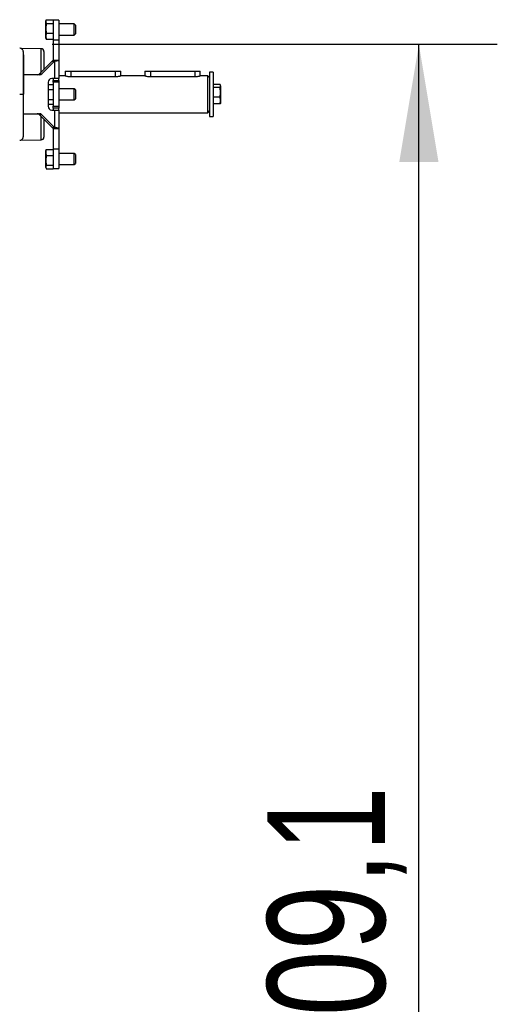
# Model space of a CAD drawing. Header units: millimetres. Extents: x 0 to 420, y 0 to 297.
# Tile 97 of 98: x 319 to 331, y 212 to 238. Entities that reach past the tile are written whole.
import ezdxf

# ---------------------------------------------------------------- set-up
doc = ezdxf.new("R2010")
doc.units = ezdxf.units.MM
doc.layers.add('QUOTE', color=174, linetype='Continuous')
doc.styles.add('SLDTEXTSTYLE3', font='TXT', dxfattribs={"width": 0.75})
doc.dimstyles.new('SLDDIMSTYLE2', dxfattribs={"dimtxt": 3, "dimasz": 3, "dimexe": 0, "dimexo": 0.0625, "dimgap": 0.75, "dimtad": 1, "dimlfac": 21.190584, "dimrnd": 1e-09, "dimzin": 12, "dimdsep": 46, "dimtxsty": 'SLDTEXTSTYLE3', "dimsah": 1, "dimcen": 0.09, "dimadec": 0, "dimazin": 3, "dimtfac": 1, "dimtdec": 3, "dimtofl": 0, "dimtmove": 0, "dimatfit": 3, "dimfxl": 0, "dimfrac": 2, "dimtolj": 1, "dimtzin": 12, "dimarcsym": 0})

# ---------------------------------------------------------------- blocks, each defined once
blk = doc.blocks.new('_D_2')
at = {"layer": 'QUOTE'}
for p, q in [((319.345, 236.964), (330.7, 236.964)), ((328.7, 194.063), (328.7, 236.964)), ((324.988, 194.063), (330.7, 194.063))]:
    blk.add_line(p, q, dxfattribs=at)
for points in [[(328.7, 236.964), (328.2, 233.964), (329.2, 233.964)], [(328.7, 194.063), (329.2, 197.063), (328.2, 197.063)]]:
    blk.add_solid(points, dxfattribs=at)
at = {"layer": 'QUOTE', "insert": (324.833, 210.526), "char_height": 3, "attachment_point": 1, "rotation": 90, "style": 'SLDTEXTSTYLE3'}
blk.add_mtext('909,1', dxfattribs=at)

msp = doc.modelspace()

# ---------------------------------------------------------------- linework, layer by layer
at = {"color": 7, "linetype": 'Continuous', "lineweight": 25}
for p, q in [((319.19224, 237.57722), (319.18574, 237.55939)), ((319.18574, 237.5429), (319.18574, 237.55939)), ((319.18574, 237.37025), (319.18574, 237.5429)), ((319.19801, 237.4949), (319.18574, 237.37025)), ((319.18574, 237.37025), (319.19801, 237.24559)), ((319.18574, 237.16893), (319.18574, 237.37025)), ((319.19801, 237.59089), (319.37451, 237.59089)), ((319.19801, 237.4949), (319.37451, 237.4949)), ((319.37451, 237.57754), (319.37451, 237.59089)), ((319.51608, 237.57754), (319.37451, 237.57754)), ((319.37451, 237.57754), (319.37451, 237.08161)), ((319.51608, 237.57754), (319.51608, 237.08161)), ((319.91248, 237.48315), (319.51608, 237.48315)), ((319.9408, 237.45484), (319.91248, 237.48315)), ((319.91248, 237.47244), (319.91248, 237.48315)), ((319.91248, 237.20001), (319.91248, 237.47244)), ((319.9408, 237.45484), (319.9408, 237.22832)), ((319.19801, 237.24559), (319.18574, 237.16893)), ((319.18574, 237.16893), (319.19801, 237.09227)), ((319.18574, 237.12378), (319.18574, 237.16893)), ((319.18574, 237.12378), (319.19224, 237.10594)), ((319.19801, 237.24559), (319.37451, 237.24559)), ((319.51608, 237.20001), (319.91248, 237.20001)), ((319.91248, 237.20001), (319.9408, 237.22832)), ((319.069, 236.85112), (318.54071, 236.86034)), ((319.19801, 237.09227), (319.37451, 237.09227)), ((319.37451, 237.08161), (319.51608, 237.08161)), ((319.37451, 237.08161), (319.37451, 236.56372)), ((319.51608, 237.08161), (319.51608, 236.56372)), ((319.069, 236.25484), (319.069, 236.85112)), ((319.13855, 236.78034), (319.13855, 236.32516)), ((319.34726, 236.53618), (319.02485, 236.2102)), ((319.40709, 236.53618), (319.08468, 236.2102)), ((319.34726, 236.53618), (319.40709, 236.53618)), ((319.37451, 236.56372), (319.51608, 236.56372)), ((319.40709, 236.53618), (319.40709, 236.09103)), ((319.51608, 236.56372), (319.51608, 236.09103)), ((319.02689, 236.18541), (318.61945, 236.18541)), ((319.02485, 236.2102), (319.08468, 236.2102)), ((319.68125, 236.16181), (319.51608, 236.16181)), ((319.68125, 236.27979), (319.68125, 236.16181)), ((319.68125, 236.27979), (319.82282, 236.27979)), ((319.82282, 236.27979), (320.9554, 236.27979)), ((319.82282, 236.27979), (319.82282, 236.14008)), ((319.82282, 236.14008), (320.9554, 236.14008)), ((320.9554, 236.27979), (321.09697, 236.27979)), ((320.9554, 236.27979), (320.9554, 236.14008)), ((321.09697, 236.16181), (321.09697, 236.27979)), ((321.71045, 236.16181), (321.09697, 236.16181)), ((321.71045, 236.27979), (321.71045, 236.16181)), ((321.71045, 236.27979), (321.85202, 236.27979)), ((321.85202, 236.27979), (322.9846, 236.27979)), ((321.85202, 236.27979), (321.85202, 236.14008)), ((321.85202, 236.14008), (322.9846, 236.14008)), ((322.9846, 236.27979), (323.12617, 236.27979)), ((322.9846, 236.27979), (322.9846, 236.14008)), ((323.12617, 236.16181), (323.12617, 236.27979)), ((323.31494, 236.16181), (323.12617, 236.16181)), ((323.36213, 236.11462), (323.31494, 236.16181)), ((323.31494, 235.218), (323.31494, 236.16181)), ((323.45651, 236.25619), (323.36213, 236.25619)), ((323.36213, 236.25619), (323.36213, 235.12362)), ((323.45651, 236.25619), (323.45651, 235.12362)), ((319.25039, 235.99664), (319.25039, 235.38316)), ((319.25039, 235.94131), (319.37451, 235.94131)), ((319.40709, 236.09103), (319.33593, 236.09103)), ((319.37451, 236.09103), (319.37451, 236.04384)), ((319.37451, 236.04384), (319.51608, 236.04384)), ((319.37451, 235.99664), (319.37451, 236.04384)), ((319.51608, 235.99664), (319.37451, 235.99664)), ((319.37451, 235.99664), (319.37451, 235.38316)), ((319.51608, 236.09103), (319.40709, 236.09103)), ((319.51608, 236.04384), (319.51608, 236.09103)), ((319.51608, 236.04384), (319.51608, 235.99664)), ((319.51608, 235.99664), (319.51608, 235.38316)), ((323.63301, 235.93565), (323.45651, 235.93565)), ((323.63301, 235.8591), (323.45651, 235.8591)), ((323.64527, 235.73623), (323.63301, 235.8591)), ((323.64527, 235.90771), (323.64132, 235.91856)), ((323.64527, 235.90771), (323.64527, 235.89737)), ((323.64527, 235.89737), (323.64527, 235.73623)), ((318.61296, 235.6899), (318.61945, 235.6899)), ((319.25039, 235.80968), (319.37451, 235.80968)), ((319.91248, 235.83148), (319.51608, 235.83148)), ((319.9408, 235.80316), (319.91248, 235.83148)), ((319.91248, 235.81054), (319.91248, 235.83148)), ((319.91248, 235.54833), (319.91248, 235.81054)), ((319.9408, 235.80316), (319.9408, 235.78641)), ((319.9408, 235.78641), (319.9408, 235.57665)), ((323.63301, 235.61336), (323.45651, 235.61336)), ((323.63301, 235.61336), (323.64527, 235.73623)), ((323.64527, 235.52876), (323.63301, 235.61336)), ((323.64527, 235.73623), (323.64527, 235.52876)), ((319.25039, 235.55827), (319.37451, 235.55827)), ((319.25039, 235.4385), (319.37451, 235.4385)), ((319.37451, 235.38316), (319.51608, 235.38316)), ((319.37451, 235.33597), (319.37451, 235.38316)), ((319.51608, 235.54833), (319.91248, 235.54833)), ((319.51608, 235.38316), (319.51608, 235.33597)), ((319.91248, 235.54833), (319.9408, 235.57665)), ((323.63301, 235.44416), (323.45651, 235.44416)), ((323.63301, 235.44416), (323.64527, 235.52876)), ((323.64132, 235.46125), (323.64527, 235.4721)), ((323.64527, 235.52876), (323.64527, 235.4721)), ((318.61945, 235.1944), (319.02689, 235.1944)), ((319.08468, 235.16961), (319.02485, 235.16961)), ((319.02485, 235.16961), (319.34726, 234.84363)), ((319.069, 234.52869), (319.069, 235.12497)), ((319.08468, 235.16961), (319.40709, 234.84363)), ((319.33593, 235.28878), (319.40709, 235.28878)), ((319.51608, 235.33597), (319.37451, 235.33597)), ((319.37451, 235.33597), (319.37451, 235.28878)), ((319.40709, 235.28878), (319.40709, 234.84363)), ((319.40709, 235.28878), (319.51608, 235.28878)), ((319.51608, 235.28878), (319.51608, 235.33597)), ((319.51608, 235.28878), (319.51608, 234.81608)), ((319.51608, 235.218), (323.31494, 235.218)), ((323.31494, 235.218), (323.36213, 235.26519)), ((323.36213, 235.12362), (323.45651, 235.12362)), ((319.13855, 235.05465), (319.13855, 234.59947)), ((319.34726, 234.84363), (319.40709, 234.84363)), ((319.37451, 234.81608), (319.51608, 234.81608)), ((319.37451, 234.81608), (319.37451, 234.2982)), ((319.51608, 234.81608), (319.51608, 234.2982)), ((318.53749, 234.51941), (319.069, 234.52869)), ((319.19176, 234.27255), (319.18574, 234.25603)), ((319.18574, 234.20779), (319.18574, 234.25603)), ((319.18574, 234.00462), (319.18574, 234.20779)), ((319.19801, 234.12886), (319.18574, 234.00462)), ((319.19396, 234.27175), (319.19801, 234.28671)), ((319.19801, 234.28671), (319.37451, 234.28671)), ((319.19801, 234.12886), (319.37451, 234.12886)), ((319.37451, 234.2982), (319.51608, 234.2982)), ((319.37451, 234.2982), (319.37451, 233.80227)), ((319.51608, 234.2982), (319.51608, 233.80227)), ((319.91248, 234.1798), (319.51608, 234.1798)), ((319.9408, 234.15149), (319.91248, 234.1798)), ((319.91248, 234.14844), (319.91248, 234.1798)), ((319.91248, 233.89666), (319.91248, 234.14844)), ((319.9408, 234.15149), (319.9408, 234.1264)), ((319.9408, 234.1264), (319.9408, 233.92497)), ((319.18574, 234.00462), (319.19801, 233.88038)), ((319.18574, 233.83506), (319.18574, 234.00462)), ((319.19801, 233.88038), (319.18574, 233.83506)), ((319.19801, 233.88038), (319.37451, 233.88038)), ((319.51608, 233.89666), (319.91248, 233.89666)), ((319.91248, 233.89666), (319.9408, 233.92497)), ((319.18574, 233.83506), (319.19801, 233.78974)), ((319.18574, 233.82042), (319.18574, 233.83506)), ((319.18574, 233.82042), (319.19176, 233.8039)), ((319.19801, 233.78974), (319.37451, 233.78974)), ((319.37451, 233.80227), (319.51608, 233.80227)), ((319.37451, 233.78974), (319.37451, 233.80227))]:
    msp.add_line(p, q, dxfattribs=at)
at = {"color": 7, "linetype": 'Continuous', "lineweight": 25, "flags": 128}
msp.add_lwpolyline([(318.51993, 235.68987), (318.537, 235.68988), (318.55348, 235.68988), (318.56882, 235.68989), (318.58252, 235.68989), (318.59413, 235.6899), (318.60326, 235.6899), (318.6096, 235.6899), (318.61296, 235.6899)], dxfattribs=at)
at = {"color": 7, "linetype": 'Continuous', "lineweight": 25}
for centre, radius, start, end in [((319.06777, 236.78034), 0.07079, 0, 89), ((318.96638, 236.26674), 0.08134, 270.482371, 315.964056), ((319.02621, 236.26674), 0.08134, 270.482371, 315.964056), ((319.34058, 236.00086), 0.09029, 92.952141, 182.675337), ((319.34058, 235.37895), 0.09029, 177.324663, 267.047859), ((318.96638, 235.11307), 0.08134, 44.035944, 89.517629), ((319.02621, 235.11307), 0.08134, 44.035944, 89.517629), ((319.06777, 234.59947), 0.07079, 271, 360)]:
    msp.add_arc(centre, radius, start, end, dxfattribs=at)
for points, knots in [([(319.19801, 237.59089), (319.19761, 237.59005), (319.19012, 237.57423), (319.18787, 237.55814), (319.18574, 237.5429)], [0, 0, 0, 0, 0.0529743, 1, 1, 1, 1]), ([(319.18574, 237.5429), (319.18726, 237.53012), (319.18917, 237.51401), (319.1965, 237.49817), (319.19801, 237.4949)], [0, 0, 0, 0, 0.79381431, 1, 1, 1, 1]), ([(318.61323, 236.77637), (318.61318, 236.77719), (318.61291, 236.78102), (318.6107, 236.79526), (318.60176, 236.81914), (318.57945, 236.84466), (318.55037, 236.86118), (318.52965, 236.86242), (318.52028, 236.86298)], [0, 0, 0, 0, 0.018477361, 0.085821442, 0.305465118, 0.558313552, 0.800210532, 1, 1, 1, 1]), ([(319.19801, 237.09227), (319.19632, 237.09553), (319.19386, 237.10027), (319.19303, 237.10509), (319.19276, 237.10659)], [0, 0, 0, 0, 0.68738871, 1, 1, 1, 1]), ([(318.61945, 236.69769), (318.61864, 236.71152), (318.61701, 236.7392), (318.61425, 236.7668), (318.61287, 236.78062)], [0, 0, 0, 0, 0.499373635, 1, 1, 1, 1]), ([(318.61298, 236.77635), (318.61298, 236.77708), (318.61296, 236.77937), (318.61298, 236.75539), (318.61298, 236.70258), (318.61294, 236.61828), (318.61298, 236.50748), (318.61298, 236.37386), (318.61297, 236.22046), (318.61301, 236.0523), (318.61295, 235.87366), (318.61296, 235.75116), (318.61296, 235.6899)], [0, 0, 0, 0, 0.04519697, 0.14229069, 0.24951199, 0.35673221, 0.46395128, 0.57117195, 0.6783794, 0.78558802, 0.8927954, 1, 1, 1, 1]), ([(318.61945, 236.69226), (318.61945, 236.69316), (318.61945, 236.69571), (318.61945, 236.65281), (318.61945, 236.56676), (318.61945, 236.44237), (318.61945, 236.28467), (318.61945, 236.10161), (318.61945, 235.90043), (318.61945, 235.76002), (318.61945, 235.6899)], [0, 0, 0, 0, 0.07182898, 0.20468157, 0.3367394, 0.46949014, 0.60201668, 0.73437542, 0.8673414, 1, 1, 1, 1]), ([(319.68316, 236.16124), (319.68287, 236.16133), (319.68206, 236.16157), (319.69732, 236.15707), (319.72597, 236.14996), (319.7666, 236.14284), (319.80129, 236.1402), (319.82007, 236.14009), (319.82282, 236.14008)], [0, 0, 0, 0, 0.11509938, 0.31996429, 0.52962531, 0.74686093, 0.96296779, 1, 1, 1, 1]), ([(320.9554, 236.14008), (320.9709, 236.14056), (321.0019, 236.14152), (321.04356, 236.14821), (321.07566, 236.1556), (321.09482, 236.16116), (321.0952, 236.16128), (321.09536, 236.16133)], [0, 0, 0, 0, 0.20818706, 0.41614129, 0.63007449, 0.84834155, 1, 1, 1, 1]), ([(321.71236, 236.16124), (321.71207, 236.16133), (321.71126, 236.16157), (321.72653, 236.15707), (321.75517, 236.14996), (321.79581, 236.14284), (321.83049, 236.1402), (321.84927, 236.14009), (321.85202, 236.14008)], [0, 0, 0, 0, 0.11509938, 0.31996429, 0.52962531, 0.74686093, 0.96296779, 1, 1, 1, 1]), ([(322.9846, 236.14008), (323.00011, 236.14056), (323.03111, 236.14152), (323.07276, 236.14821), (323.10486, 236.1556), (323.12402, 236.16116), (323.12441, 236.16128), (323.12456, 236.16133)], [0, 0, 0, 0, 0.20818706, 0.41614129, 0.63007449, 0.84834155, 1, 1, 1, 1]), ([(323.64527, 235.89737), (323.64375, 235.90757), (323.64184, 235.92041), (323.63452, 235.93304), (323.63301, 235.93565)], [0, 0, 0, 0, 0.793814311, 1, 1, 1, 1]), ([(323.63301, 235.8591), (323.6334, 235.85977), (323.64089, 235.87239), (323.64314, 235.88522), (323.64527, 235.89737)], [0, 0, 0, 0, 0.0529743, 1, 1, 1, 1]), ([(318.61296, 235.6899), (318.61296, 235.62865), (318.61295, 235.50615), (318.61301, 235.32751), (318.61297, 235.15935), (318.61298, 235.00595), (318.61298, 234.87233), (318.61294, 234.76154), (318.61298, 234.67722), (318.61298, 234.62446), (318.61296, 234.60054), (318.61298, 234.60275), (318.61298, 234.60343)], [0, 0, 0, 0, 0.10740972, 0.21482222, 0.32223596, 0.42964854, 0.53707435, 0.64449857, 0.75192392, 0.85935037, 0.95662987, 1, 1, 1, 1]), ([(318.61945, 234.68755), (318.61945, 234.68665), (318.61945, 234.6841), (318.61945, 234.727), (318.61945, 234.81305), (318.61945, 234.93744), (318.61945, 235.09514), (318.61945, 235.2782), (318.61945, 235.47938), (318.61945, 235.61978), (318.61945, 235.6899)], [0, 0, 0, 0, 0.07180829, 0.20466384, 0.33672462, 0.46947832, 0.6020078, 0.7343695, 0.86733844, 1, 1, 1, 1]), ([(323.63893, 235.46168), (323.63797, 235.45648), (323.63689, 235.45061), (323.63341, 235.44483), (323.63301, 235.44416)], [0, 0, 0, 0, 0.88435963, 1, 1, 1, 1]), ([(318.5204, 234.51652), (318.53127, 234.51749), (318.55153, 234.51931), (318.57619, 234.53376), (318.59315, 234.55039), (318.60372, 234.56716), (318.60957, 234.58212), (318.61234, 234.59405), (318.61299, 234.60077), (318.61325, 234.60343)], [0, 0, 0, 0, 0.23161094, 0.43175805, 0.59816768, 0.7386349, 0.85377264, 0.94214638, 1, 1, 1, 1]), ([(318.61287, 234.59919), (318.61425, 234.613), (318.61701, 234.6406), (318.61864, 234.66829), (318.61945, 234.68211)], [0, 0, 0, 0, 0.50056851, 1, 1, 1, 1]), ([(319.19801, 234.28671), (319.19761, 234.28534), (319.19012, 234.25932), (319.18787, 234.23285), (319.18574, 234.20779)], [0, 0, 0, 0, 0.0529743, 1, 1, 1, 1]), ([(319.18574, 234.20779), (319.18726, 234.18677), (319.18917, 234.1603), (319.1965, 234.13424), (319.19801, 234.12886)], [0, 0, 0, 0, 0.79381431, 1, 1, 1, 1])]:
    msp.add_open_spline(points, degree=3, knots=knots, dxfattribs=at)
for points in [[(319.34726, 236.53618), (319.35115, 236.53847), (319.35893, 236.54306), (319.36759, 236.54995), (319.37341, 236.55684), (319.37414, 236.56143), (319.37451, 236.56372)], [(319.40709, 236.53618), (319.42266, 236.53847), (319.45379, 236.54306), (319.48841, 236.54995), (319.51168, 236.55684), (319.51461, 236.56143), (319.51608, 236.56372)], [(319.37451, 234.81608), (319.37414, 234.81838), (319.37341, 234.82297), (319.36759, 234.82986), (319.35893, 234.83675), (319.35115, 234.84134), (319.34726, 234.84363)], [(319.51608, 234.81608), (319.51461, 234.81838), (319.51168, 234.82297), (319.48841, 234.82986), (319.45379, 234.83675), (319.42266, 234.84134), (319.40709, 234.84363)]]:
    msp.add_open_spline(points, degree=3, dxfattribs=at)

# ---------------------------------------------------------------- dimensions: what is measured, and where the dimension line sits
at = {"layer": 'QUOTE'}
dim = msp.add_linear_dim(base=(328.69995, 236.96406), p1=(322.98752, 194.06293), p2=(317.3453, 236.96406), angle=90, dimstyle='SLDDIMSTYLE2', dxfattribs=at)
dim.commit()
dim.dimension.update_dxf_attribs({"geometry": '_D_2', "text_midpoint": (328.69995, 215.51349), "dimtype": 160})

doc.saveas('drawing.dxf')
